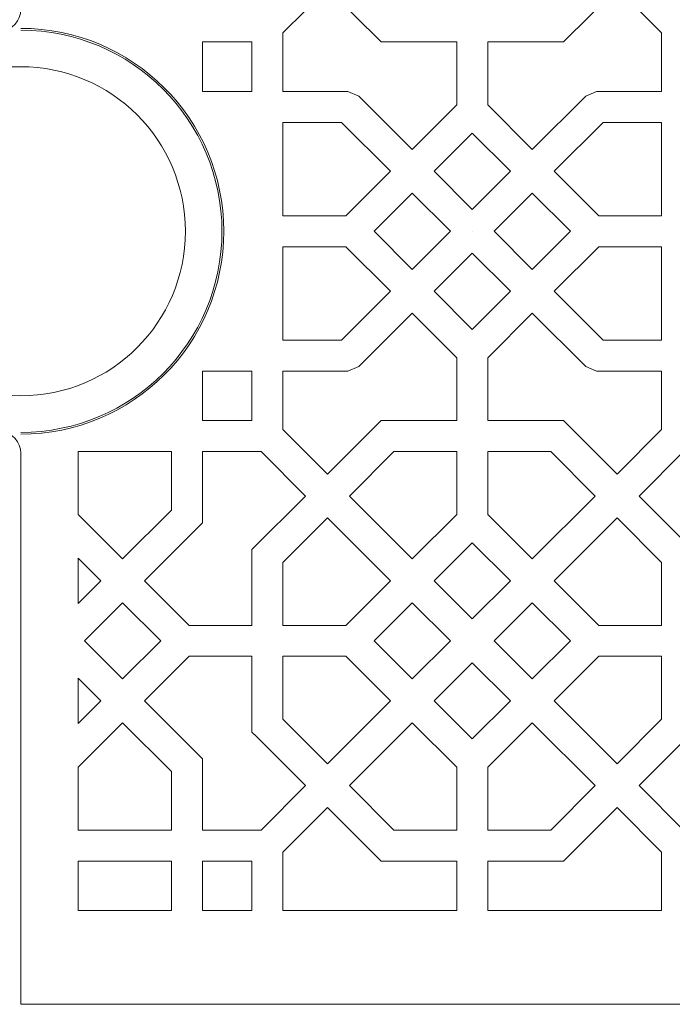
# Model space of a CAD drawing. Header units: centimetres. Extents: x -89 to 87, y -34 to 44.
# Tile 14 of 35: x -73.51 to -64.59, y 11.88 to 25.34. Entities that reach past the tile are written whole.
import ezdxf

# ---------------------------------------------------------------- set-up
doc = ezdxf.new("R2010")
doc.units = ezdxf.units.CM
doc.header["$MEASUREMENT"] = 0
doc.layers.add('Layer 1', color=7, linetype='Continuous')

msp = doc.modelspace()

# ---------------------------------------------------------------- linework, layer by layer
at = {"layer": 'Layer 1', "color": 254, "lineweight": 9}
for points, knots in [([(-73.49523, 11.87503), (-73.49523, 11.87503), (-57.69523, 11.87503), (-57.69523, 11.87503), (-57.69523, 11.87503), (-57.58523, 11.87503), (-57.49522, 11.96503), (-57.49522, 12.07504), (-57.49522, 12.07504), (-57.49522, 12.07504), (-57.49522, 32.81503), (-57.49522, 32.81503), (-57.49522, 32.81503), (-57.49522, 32.92503), (-57.58523, 33.01503), (-57.69523, 33.01503), (-57.69523, 33.01503), (-57.69523, 33.01503), (-73.49523, 33.01503), (-73.49523, 33.01503), (-73.49523, 33.01503), (-73.49523, 33.01503), (-73.49523, 25.48039), (-73.49523, 25.48039), (-73.49523, 25.48039), (-73.49523, 25.3254), (-73.61181, 25.19693), (-73.76606, 25.18186), (-73.76606, 25.18186), (-75.1577, 25.04582), (-76.24523, 23.87241), (-76.24523, 22.44503), (-76.24523, 22.44503), (-76.24523, 21.01765), (-75.1577, 19.84424), (-73.76606, 19.7082), (-73.76606, 19.7082), (-73.61183, 19.69313), (-73.49523, 19.56463), (-73.49523, 19.40967), (-73.49523, 19.40967), (-73.49523, 19.40967), (-73.49523, 11.87503), (-73.49523, 11.87503)], [0, 0, 0, 0, 0.08333333, 0.08333333, 0.08333333, 0.08333333, 0.16666667, 0.16666667, 0.16666667, 0.16666667, 0.25, 0.25, 0.25, 0.25, 0.33333333, 0.33333333, 0.33333333, 0.33333333, 0.41666667, 0.41666667, 0.41666667, 0.41666667, 0.5, 0.5, 0.5, 0.5, 0.58333333, 0.58333333, 0.58333333, 0.58333333, 0.66666667, 0.66666667, 0.66666667, 0.66666667, 0.75, 0.75, 0.75, 0.75, 0.83333333, 0.83333333, 0.83333333, 0.83333333, 1, 1, 1, 1]), ([(-67.53356, 25.03335), (-67.53356, 25.03335), (-67.53357, 24.17368), (-67.53357, 24.17368), (-67.53357, 24.17368), (-67.53357, 24.17368), (-68.14282, 23.56444), (-68.14282, 23.56444), (-68.14282, 23.56444), (-68.14282, 23.56444), (-68.87307, 24.29468), (-68.87307, 24.29468), (-68.87307, 24.29468), (-68.87307, 24.29468), (-69.02272, 24.3567), (-69.02272, 24.3567), (-69.02272, 24.3567), (-69.02272, 24.3567), (-69.91105, 24.3567), (-69.91105, 24.3567), (-69.91105, 24.3567), (-69.91105, 24.3567), (-69.91105, 25.1574), (-69.91105, 25.1574), (-69.91105, 25.1574), (-69.91105, 25.1574), (-69.30262, 25.76582), (-69.30262, 25.76582), (-69.30262, 25.76582), (-69.30262, 25.76582), (-68.57015, 25.03335), (-68.57015, 25.03335), (-68.57015, 25.03335), (-68.57015, 25.03335), (-68.48252, 25.03335), (-68.48252, 25.03335), (-68.48252, 25.03335), (-68.48252, 25.03335), (-67.53356, 25.03335), (-67.53356, 25.03335)], [0, 0, 0, 0, 0.09090909, 0.09090909, 0.09090909, 0.09090909, 0.18181818, 0.18181818, 0.18181818, 0.18181818, 0.27272727, 0.27272727, 0.27272727, 0.27272727, 0.36363636, 0.36363636, 0.36363636, 0.36363636, 0.45454545, 0.45454545, 0.45454545, 0.45454545, 0.54545455, 0.54545455, 0.54545455, 0.54545455, 0.63636364, 0.63636364, 0.63636364, 0.63636364, 0.72727273, 0.72727273, 0.72727273, 0.72727273, 0.81818182, 0.81818182, 0.81818182, 0.81818182, 1, 1, 1, 1]), ([(-67.11188, 25.03335), (-67.11188, 25.03335), (-66.07529, 25.03335), (-66.07529, 25.03335), (-66.07529, 25.03335), (-66.07529, 25.03335), (-65.34282, 25.76582), (-65.34282, 25.76582), (-65.34282, 25.76582), (-65.34282, 25.76582), (-64.73439, 25.1574), (-64.73439, 25.1574), (-64.73439, 25.1574), (-64.73439, 25.1574), (-64.73439, 24.3567), (-64.73439, 24.3567), (-64.73439, 24.3567), (-64.73439, 24.3567), (-65.62272, 24.3567), (-65.62272, 24.3567), (-65.62272, 24.3567), (-65.62272, 24.3567), (-65.77237, 24.29468), (-65.77237, 24.29468), (-65.77237, 24.29468), (-65.77237, 24.29468), (-66.50262, 23.56444), (-66.50262, 23.56444), (-66.50262, 23.56444), (-66.50262, 23.56444), (-67.11188, 24.17369), (-67.11188, 24.17369), (-67.11188, 24.17369), (-67.11188, 24.17369), (-67.11188, 25.03335), (-67.11188, 25.03335)], [0, 0, 0, 0, 0.1, 0.1, 0.1, 0.1, 0.2, 0.2, 0.2, 0.2, 0.3, 0.3, 0.3, 0.3, 0.4, 0.4, 0.4, 0.4, 0.5, 0.5, 0.5, 0.5, 0.6, 0.6, 0.6, 0.6, 0.7, 0.7, 0.7, 0.7, 0.8, 0.8, 0.8, 0.8, 1, 1, 1, 1]), ([(-70.33439, 24.3567), (-70.33439, 24.3567), (-71.01105, 24.3567), (-71.01105, 24.3567), (-71.01105, 24.3567), (-71.01105, 24.3567), (-71.01105, 25.03336), (-71.01105, 25.03336), (-71.01105, 25.03336), (-71.01105, 25.03336), (-70.33439, 25.03336), (-70.33439, 25.03336), (-70.33439, 25.03336), (-70.33439, 25.03336), (-70.33439, 24.3567), (-70.33439, 24.3567)], [0, 0, 0, 0, 0.2, 0.2, 0.2, 0.2, 0.4, 0.4, 0.4, 0.4, 0.6, 0.6, 0.6, 0.6, 1, 1, 1, 1]), ([(-69.11035, 23.93336), (-69.11035, 23.93336), (-68.44212, 23.26514), (-68.44212, 23.26514), (-68.44212, 23.26514), (-68.44212, 23.26514), (-69.05056, 22.6567), (-69.05056, 22.6567), (-69.05056, 22.6567), (-69.05056, 22.6567), (-69.91105, 22.6567), (-69.91105, 22.6567), (-69.91105, 22.6567), (-69.91105, 22.6567), (-69.91105, 23.93336), (-69.91105, 23.93336), (-69.91105, 23.93336), (-69.91105, 23.93336), (-69.11035, 23.93336), (-69.11035, 23.93336)], [0, 0, 0, 0, 0.16666667, 0.16666667, 0.16666667, 0.16666667, 0.33333333, 0.33333333, 0.33333333, 0.33333333, 0.5, 0.5, 0.5, 0.5, 0.66666667, 0.66666667, 0.66666667, 0.66666667, 1, 1, 1, 1]), ([(-66.20332, 23.26514), (-66.20332, 23.26514), (-65.53509, 23.93336), (-65.53509, 23.93336), (-65.53509, 23.93336), (-65.53509, 23.93336), (-64.73439, 23.93336), (-64.73439, 23.93336), (-64.73439, 23.93336), (-64.73439, 23.93336), (-64.73439, 22.6567), (-64.73439, 22.6567), (-64.73439, 22.6567), (-64.73439, 22.6567), (-65.59488, 22.6567), (-65.59488, 22.6567), (-65.59488, 22.6567), (-65.59488, 22.6567), (-66.20332, 23.26514), (-66.20332, 23.26514)], [0, 0, 0, 0, 0.16666667, 0.16666667, 0.16666667, 0.16666667, 0.33333333, 0.33333333, 0.33333333, 0.33333333, 0.5, 0.5, 0.5, 0.5, 0.66666667, 0.66666667, 0.66666667, 0.66666667, 1, 1, 1, 1]), ([(-67.32272, 23.78593), (-67.32272, 23.78593), (-66.80192, 23.26514), (-66.80192, 23.26514), (-66.80192, 23.26514), (-66.80192, 23.26514), (-67.32272, 22.74434), (-67.32272, 22.74434), (-67.32272, 22.74434), (-67.32272, 22.74434), (-67.84352, 23.26514), (-67.84352, 23.26514), (-67.84352, 23.26514), (-67.84352, 23.26514), (-67.32272, 23.78593), (-67.32272, 23.78593)], [0, 0, 0, 0, 0.2, 0.2, 0.2, 0.2, 0.4, 0.4, 0.4, 0.4, 0.6, 0.6, 0.6, 0.6, 1, 1, 1, 1]), ([(-67.62201, 22.44503), (-67.62201, 22.44503), (-68.14282, 21.92422), (-68.14282, 21.92422), (-68.14282, 21.92422), (-68.14282, 21.92422), (-68.66364, 22.44503), (-68.66364, 22.44503), (-68.66364, 22.44503), (-68.66364, 22.44503), (-68.14282, 22.96584), (-68.14282, 22.96584), (-68.14282, 22.96584), (-68.14282, 22.96584), (-67.62201, 22.44503), (-67.62201, 22.44503)], [0, 0, 0, 0, 0.2, 0.2, 0.2, 0.2, 0.4, 0.4, 0.4, 0.4, 0.6, 0.6, 0.6, 0.6, 1, 1, 1, 1]), ([(-65.98181, 22.44503), (-65.98181, 22.44503), (-66.50262, 21.92422), (-66.50262, 21.92422), (-66.50262, 21.92422), (-66.50262, 21.92422), (-67.02343, 22.44503), (-67.02343, 22.44503), (-67.02343, 22.44503), (-67.02343, 22.44503), (-66.50262, 22.96584), (-66.50262, 22.96584), (-66.50262, 22.96584), (-66.50262, 22.96584), (-65.98181, 22.44503), (-65.98181, 22.44503)], [0, 0, 0, 0, 0.2, 0.2, 0.2, 0.2, 0.4, 0.4, 0.4, 0.4, 0.6, 0.6, 0.6, 0.6, 1, 1, 1, 1]), ([(-67.32271, 22.44503), (-67.32271, 22.44503), (-67.32272, 22.44502), (-67.32272, 22.44502), (-67.32272, 22.44502), (-67.32272, 22.44502), (-67.32273, 22.44503), (-67.32273, 22.44503), (-67.32273, 22.44503), (-67.32273, 22.44503), (-67.32272, 22.44504), (-67.32272, 22.44504), (-67.32272, 22.44504), (-67.32272, 22.44504), (-67.32271, 22.44503), (-67.32271, 22.44503)], [0, 0, 0, 0, 0.2, 0.2, 0.2, 0.2, 0.4, 0.4, 0.4, 0.4, 0.6, 0.6, 0.6, 0.6, 1, 1, 1, 1]), ([(-68.44212, 21.62492), (-68.44212, 21.62492), (-69.11035, 20.9567), (-69.11035, 20.9567), (-69.11035, 20.9567), (-69.11035, 20.9567), (-69.91105, 20.9567), (-69.91105, 20.9567), (-69.91105, 20.9567), (-69.91105, 20.9567), (-69.91105, 22.23336), (-69.91105, 22.23336), (-69.91105, 22.23336), (-69.91105, 22.23336), (-69.05056, 22.23336), (-69.05056, 22.23336), (-69.05056, 22.23336), (-69.05056, 22.23336), (-68.44212, 21.62492), (-68.44212, 21.62492)], [0, 0, 0, 0, 0.16666667, 0.16666667, 0.16666667, 0.16666667, 0.33333333, 0.33333333, 0.33333333, 0.33333333, 0.5, 0.5, 0.5, 0.5, 0.66666667, 0.66666667, 0.66666667, 0.66666667, 1, 1, 1, 1]), ([(-65.53509, 20.9567), (-65.53509, 20.9567), (-66.20332, 21.62492), (-66.20332, 21.62492), (-66.20332, 21.62492), (-66.20332, 21.62492), (-65.59488, 22.23336), (-65.59488, 22.23336), (-65.59488, 22.23336), (-65.59488, 22.23336), (-64.73439, 22.23336), (-64.73439, 22.23336), (-64.73439, 22.23336), (-64.73439, 22.23336), (-64.73439, 20.9567), (-64.73439, 20.9567), (-64.73439, 20.9567), (-64.73439, 20.9567), (-65.53509, 20.9567), (-65.53509, 20.9567)], [0, 0, 0, 0, 0.16666667, 0.16666667, 0.16666667, 0.16666667, 0.33333333, 0.33333333, 0.33333333, 0.33333333, 0.5, 0.5, 0.5, 0.5, 0.66666667, 0.66666667, 0.66666667, 0.66666667, 1, 1, 1, 1]), ([(-67.32272, 22.14572), (-67.32272, 22.14572), (-66.80192, 21.62492), (-66.80192, 21.62492), (-66.80192, 21.62492), (-66.80192, 21.62492), (-67.32272, 21.10414), (-67.32272, 21.10414), (-67.32272, 21.10414), (-67.32272, 21.10414), (-67.84352, 21.62492), (-67.84352, 21.62492), (-67.84352, 21.62492), (-67.84352, 21.62492), (-67.32272, 22.14572), (-67.32272, 22.14572)], [0, 0, 0, 0, 0.2, 0.2, 0.2, 0.2, 0.4, 0.4, 0.4, 0.4, 0.6, 0.6, 0.6, 0.6, 1, 1, 1, 1]), ([(-67.53357, 20.71638), (-67.53357, 20.71638), (-67.53356, 19.85671), (-67.53356, 19.85671), (-67.53356, 19.85671), (-67.53356, 19.85671), (-68.57015, 19.85671), (-68.57015, 19.85671), (-68.57015, 19.85671), (-68.57015, 19.85671), (-69.30262, 19.12424), (-69.30262, 19.12424), (-69.30262, 19.12424), (-69.30262, 19.12424), (-69.91105, 19.73266), (-69.91105, 19.73266), (-69.91105, 19.73266), (-69.91105, 19.73266), (-69.91105, 20.53336), (-69.91105, 20.53336), (-69.91105, 20.53336), (-69.91105, 20.53336), (-69.02272, 20.53336), (-69.02272, 20.53336), (-69.02272, 20.53336), (-69.02272, 20.53336), (-68.87307, 20.59538), (-68.87307, 20.59538), (-68.87307, 20.59538), (-68.87307, 20.59538), (-68.14282, 21.32562), (-68.14282, 21.32562), (-68.14282, 21.32562), (-68.14282, 21.32562), (-67.53357, 20.71638), (-67.53357, 20.71638)], [0, 0, 0, 0, 0.1, 0.1, 0.1, 0.1, 0.2, 0.2, 0.2, 0.2, 0.3, 0.3, 0.3, 0.3, 0.4, 0.4, 0.4, 0.4, 0.5, 0.5, 0.5, 0.5, 0.6, 0.6, 0.6, 0.6, 0.7, 0.7, 0.7, 0.7, 0.8, 0.8, 0.8, 0.8, 1, 1, 1, 1]), ([(-66.16292, 19.85671), (-66.16292, 19.85671), (-67.11188, 19.85671), (-67.11188, 19.85671), (-67.11188, 19.85671), (-67.11188, 19.85671), (-67.11188, 20.71637), (-67.11188, 20.71637), (-67.11188, 20.71637), (-67.11188, 20.71637), (-66.50262, 21.32562), (-66.50262, 21.32562), (-66.50262, 21.32562), (-66.50262, 21.32562), (-65.77237, 20.59538), (-65.77237, 20.59538), (-65.77237, 20.59538), (-65.77237, 20.59538), (-65.62272, 20.53336), (-65.62272, 20.53336), (-65.62272, 20.53336), (-65.62272, 20.53336), (-64.73439, 20.53336), (-64.73439, 20.53336), (-64.73439, 20.53336), (-64.73439, 20.53336), (-64.73439, 19.73266), (-64.73439, 19.73266), (-64.73439, 19.73266), (-64.73439, 19.73266), (-65.34282, 19.12424), (-65.34282, 19.12424), (-65.34282, 19.12424), (-65.34282, 19.12424), (-66.07529, 19.85671), (-66.07529, 19.85671), (-66.07529, 19.85671), (-66.07529, 19.85671), (-66.16292, 19.85671), (-66.16292, 19.85671)], [0, 0, 0, 0, 0.09090909, 0.09090909, 0.09090909, 0.09090909, 0.18181818, 0.18181818, 0.18181818, 0.18181818, 0.27272727, 0.27272727, 0.27272727, 0.27272727, 0.36363636, 0.36363636, 0.36363636, 0.36363636, 0.45454545, 0.45454545, 0.45454545, 0.45454545, 0.54545455, 0.54545455, 0.54545455, 0.54545455, 0.63636364, 0.63636364, 0.63636364, 0.63636364, 0.72727273, 0.72727273, 0.72727273, 0.72727273, 0.81818182, 0.81818182, 0.81818182, 0.81818182, 1, 1, 1, 1]), ([(-71.01105, 20.53336), (-71.01105, 20.53336), (-70.33439, 20.53336), (-70.33439, 20.53336), (-70.33439, 20.53336), (-70.33439, 20.53336), (-70.33439, 19.8567), (-70.33439, 19.8567), (-70.33439, 19.8567), (-70.33439, 19.8567), (-71.01105, 19.8567), (-71.01105, 19.8567), (-71.01105, 19.8567), (-71.01105, 19.8567), (-71.01105, 20.53336), (-71.01105, 20.53336)], [0, 0, 0, 0, 0.2, 0.2, 0.2, 0.2, 0.4, 0.4, 0.4, 0.4, 0.6, 0.6, 0.6, 0.6, 1, 1, 1, 1]), ([(-72.71105, 18.57287), (-72.71105, 18.57287), (-72.71105, 19.43336), (-72.71105, 19.43336), (-72.71105, 19.43336), (-72.71105, 19.43336), (-71.43439, 19.43336), (-71.43439, 19.43336), (-71.43439, 19.43336), (-71.43439, 19.43336), (-71.43439, 18.63266), (-71.43439, 18.63266), (-71.43439, 18.63266), (-71.43439, 18.63266), (-72.10261, 17.96444), (-72.10261, 17.96444), (-72.10261, 17.96444), (-72.10261, 17.96444), (-72.71105, 18.57287), (-72.71105, 18.57287)], [0, 0, 0, 0, 0.16666667, 0.16666667, 0.16666667, 0.16666667, 0.33333333, 0.33333333, 0.33333333, 0.33333333, 0.5, 0.5, 0.5, 0.5, 0.66666667, 0.66666667, 0.66666667, 0.66666667, 1, 1, 1, 1]), ([(-70.33439, 17.05672), (-70.33439, 17.05672), (-71.1949, 17.05672), (-71.1949, 17.05672), (-71.1949, 17.05672), (-71.1949, 17.05672), (-71.80331, 17.66514), (-71.80331, 17.66514), (-71.80331, 17.66514), (-71.80331, 17.66514), (-71.01105, 18.4574), (-71.01105, 18.4574), (-71.01105, 18.4574), (-71.01105, 18.4574), (-71.01105, 19.43336), (-71.01105, 19.43336), (-71.01105, 19.43336), (-71.01105, 19.43336), (-70.21035, 19.43336), (-70.21035, 19.43336), (-70.21035, 19.43336), (-70.21035, 19.43336), (-69.60192, 18.82494), (-69.60192, 18.82494), (-69.60192, 18.82494), (-69.60192, 18.82494), (-70.33439, 18.09247), (-70.33439, 18.09247), (-70.33439, 18.09247), (-70.33439, 18.09247), (-70.33439, 17.05672), (-70.33439, 17.05672)], [0, 0, 0, 0, 0.11111111, 0.11111111, 0.11111111, 0.11111111, 0.22222222, 0.22222222, 0.22222222, 0.22222222, 0.33333333, 0.33333333, 0.33333333, 0.33333333, 0.44444444, 0.44444444, 0.44444444, 0.44444444, 0.55555556, 0.55555556, 0.55555556, 0.55555556, 0.66666667, 0.66666667, 0.66666667, 0.66666667, 0.77777778, 0.77777778, 0.77777778, 0.77777778, 1, 1, 1, 1]), ([(-68.39489, 19.43337), (-68.39489, 19.43337), (-67.53357, 19.43337), (-67.53357, 19.43337), (-67.53357, 19.43337), (-67.53357, 19.43337), (-67.53357, 18.5737), (-67.53357, 18.5737), (-67.53357, 18.5737), (-67.53357, 18.5737), (-68.14282, 17.96444), (-68.14282, 17.96444), (-68.14282, 17.96444), (-68.14282, 17.96444), (-69.00332, 18.82494), (-69.00332, 18.82494), (-69.00332, 18.82494), (-69.00332, 18.82494), (-68.39489, 19.43337), (-68.39489, 19.43337)], [0, 0, 0, 0, 0.16666667, 0.16666667, 0.16666667, 0.16666667, 0.33333333, 0.33333333, 0.33333333, 0.33333333, 0.5, 0.5, 0.5, 0.5, 0.66666667, 0.66666667, 0.66666667, 0.66666667, 1, 1, 1, 1]), ([(-67.11187, 19.43337), (-67.11187, 19.43337), (-66.25055, 19.43337), (-66.25055, 19.43337), (-66.25055, 19.43337), (-66.25055, 19.43337), (-65.64212, 18.82494), (-65.64212, 18.82494), (-65.64212, 18.82494), (-65.64212, 18.82494), (-66.50262, 17.96444), (-66.50262, 17.96444), (-66.50262, 17.96444), (-66.50262, 17.96444), (-67.11187, 18.5737), (-67.11187, 18.5737), (-67.11187, 18.5737), (-67.11187, 18.5737), (-67.11187, 19.43337), (-67.11187, 19.43337)], [0, 0, 0, 0, 0.16666667, 0.16666667, 0.16666667, 0.16666667, 0.33333333, 0.33333333, 0.33333333, 0.33333333, 0.5, 0.5, 0.5, 0.5, 0.66666667, 0.66666667, 0.66666667, 0.66666667, 1, 1, 1, 1]), ([(-63.45054, 17.05672), (-63.45054, 17.05672), (-64.31105, 17.05672), (-64.31105, 17.05672), (-64.31105, 17.05672), (-64.31105, 17.05672), (-64.31105, 18.09247), (-64.31105, 18.09247), (-64.31105, 18.09247), (-64.31105, 18.09247), (-64.37307, 18.15449), (-64.37307, 18.15449), (-64.37307, 18.15449), (-64.37307, 18.15449), (-65.04352, 18.82494), (-65.04352, 18.82494), (-65.04352, 18.82494), (-65.04352, 18.82494), (-64.43509, 19.43336), (-64.43509, 19.43336), (-64.43509, 19.43336), (-64.43509, 19.43336), (-63.63439, 19.43336), (-63.63439, 19.43336), (-63.63439, 19.43336), (-63.63439, 19.43336), (-63.63439, 18.4574), (-63.63439, 18.4574), (-63.63439, 18.4574), (-63.63439, 18.4574), (-62.84213, 17.66514), (-62.84213, 17.66514), (-62.84213, 17.66514), (-62.84213, 17.66514), (-63.45054, 17.05672), (-63.45054, 17.05672)], [0, 0, 0, 0, 0.1, 0.1, 0.1, 0.1, 0.2, 0.2, 0.2, 0.2, 0.3, 0.3, 0.3, 0.3, 0.4, 0.4, 0.4, 0.4, 0.5, 0.5, 0.5, 0.5, 0.6, 0.6, 0.6, 0.6, 0.7, 0.7, 0.7, 0.7, 0.8, 0.8, 0.8, 0.8, 1, 1, 1, 1]), ([(-69.05054, 17.05672), (-69.05054, 17.05672), (-69.91105, 17.05672), (-69.91105, 17.05672), (-69.91105, 17.05672), (-69.91105, 17.05672), (-69.91105, 17.91721), (-69.91105, 17.91721), (-69.91105, 17.91721), (-69.91105, 17.91721), (-69.30262, 18.52564), (-69.30262, 18.52564), (-69.30262, 18.52564), (-69.30262, 18.52564), (-68.44212, 17.66514), (-68.44212, 17.66514), (-68.44212, 17.66514), (-68.44212, 17.66514), (-69.05054, 17.05672), (-69.05054, 17.05672)], [0, 0, 0, 0, 0.16666667, 0.16666667, 0.16666667, 0.16666667, 0.33333333, 0.33333333, 0.33333333, 0.33333333, 0.5, 0.5, 0.5, 0.5, 0.66666667, 0.66666667, 0.66666667, 0.66666667, 1, 1, 1, 1]), ([(-64.73439, 17.05672), (-64.73439, 17.05672), (-65.5949, 17.05672), (-65.5949, 17.05672), (-65.5949, 17.05672), (-65.5949, 17.05672), (-66.20332, 17.66514), (-66.20332, 17.66514), (-66.20332, 17.66514), (-66.20332, 17.66514), (-65.34282, 18.52564), (-65.34282, 18.52564), (-65.34282, 18.52564), (-65.34282, 18.52564), (-64.73439, 17.91721), (-64.73439, 17.91721), (-64.73439, 17.91721), (-64.73439, 17.91721), (-64.73439, 17.05672), (-64.73439, 17.05672)], [0, 0, 0, 0, 0.16666667, 0.16666667, 0.16666667, 0.16666667, 0.33333333, 0.33333333, 0.33333333, 0.33333333, 0.5, 0.5, 0.5, 0.5, 0.66666667, 0.66666667, 0.66666667, 0.66666667, 1, 1, 1, 1]), ([(-67.32272, 18.18595), (-67.32272, 18.18595), (-66.80192, 17.66514), (-66.80192, 17.66514), (-66.80192, 17.66514), (-66.80192, 17.66514), (-67.32272, 17.14434), (-67.32272, 17.14434), (-67.32272, 17.14434), (-67.32272, 17.14434), (-67.84352, 17.66514), (-67.84352, 17.66514), (-67.84352, 17.66514), (-67.84352, 17.66514), (-67.32272, 18.18595), (-67.32272, 18.18595)], [0, 0, 0, 0, 0.2, 0.2, 0.2, 0.2, 0.4, 0.4, 0.4, 0.4, 0.6, 0.6, 0.6, 0.6, 1, 1, 1, 1]), ([(-72.71105, 17.356), (-72.71105, 17.356), (-72.71105, 17.97428), (-72.71105, 17.97428), (-72.71105, 17.97428), (-72.71105, 17.97428), (-72.40191, 17.66514), (-72.40191, 17.66514), (-72.40191, 17.66514), (-72.40191, 17.66514), (-72.71105, 17.356), (-72.71105, 17.356)], [0, 0, 0, 0, 0.25, 0.25, 0.25, 0.25, 0.5, 0.5, 0.5, 0.5, 1, 1, 1, 1]), ([(-71.58183, 16.84504), (-71.58183, 16.84504), (-72.10261, 16.32425), (-72.10261, 16.32425), (-72.10261, 16.32425), (-72.10261, 16.32425), (-72.62341, 16.84504), (-72.62341, 16.84504), (-72.62341, 16.84504), (-72.62341, 16.84504), (-72.10261, 17.36584), (-72.10261, 17.36584), (-72.10261, 17.36584), (-72.10261, 17.36584), (-71.58183, 16.84504), (-71.58183, 16.84504)], [0, 0, 0, 0, 0.2, 0.2, 0.2, 0.2, 0.4, 0.4, 0.4, 0.4, 0.6, 0.6, 0.6, 0.6, 1, 1, 1, 1]), ([(-67.62203, 16.84504), (-67.62203, 16.84504), (-68.14282, 16.32425), (-68.14282, 16.32425), (-68.14282, 16.32425), (-68.14282, 16.32425), (-68.66362, 16.84504), (-68.66362, 16.84504), (-68.66362, 16.84504), (-68.66362, 16.84504), (-68.14282, 17.36584), (-68.14282, 17.36584), (-68.14282, 17.36584), (-68.14282, 17.36584), (-67.62203, 16.84504), (-67.62203, 16.84504)], [0, 0, 0, 0, 0.2, 0.2, 0.2, 0.2, 0.4, 0.4, 0.4, 0.4, 0.6, 0.6, 0.6, 0.6, 1, 1, 1, 1]), ([(-65.98183, 16.84504), (-65.98183, 16.84504), (-66.50262, 16.32425), (-66.50262, 16.32425), (-66.50262, 16.32425), (-66.50262, 16.32425), (-67.02342, 16.84505), (-67.02342, 16.84505), (-67.02342, 16.84505), (-67.02342, 16.84505), (-66.50262, 17.36584), (-66.50262, 17.36584), (-66.50262, 17.36584), (-66.50262, 17.36584), (-65.98183, 16.84504), (-65.98183, 16.84504)], [0, 0, 0, 0, 0.2, 0.2, 0.2, 0.2, 0.4, 0.4, 0.4, 0.4, 0.6, 0.6, 0.6, 0.6, 1, 1, 1, 1]), ([(-70.27237, 15.5356), (-70.27237, 15.5356), (-69.60192, 14.86515), (-69.60192, 14.86515), (-69.60192, 14.86515), (-69.60192, 14.86515), (-70.21035, 14.25673), (-70.21035, 14.25673), (-70.21035, 14.25673), (-70.21035, 14.25673), (-71.01105, 14.25673), (-71.01105, 14.25673), (-71.01105, 14.25673), (-71.01105, 14.25673), (-71.01105, 15.2327), (-71.01105, 15.2327), (-71.01105, 15.2327), (-71.01105, 15.2327), (-71.80331, 16.02495), (-71.80331, 16.02495), (-71.80331, 16.02495), (-71.80331, 16.02495), (-71.1949, 16.63337), (-71.1949, 16.63337), (-71.1949, 16.63337), (-71.1949, 16.63337), (-70.33439, 16.63337), (-70.33439, 16.63337), (-70.33439, 16.63337), (-70.33439, 16.63337), (-70.33439, 15.59762), (-70.33439, 15.59762), (-70.33439, 15.59762), (-70.33439, 15.59762), (-70.27237, 15.5356), (-70.27237, 15.5356)], [0, 0, 0, 0, 0.1, 0.1, 0.1, 0.1, 0.2, 0.2, 0.2, 0.2, 0.3, 0.3, 0.3, 0.3, 0.4, 0.4, 0.4, 0.4, 0.5, 0.5, 0.5, 0.5, 0.6, 0.6, 0.6, 0.6, 0.7, 0.7, 0.7, 0.7, 0.8, 0.8, 0.8, 0.8, 1, 1, 1, 1]), ([(-69.30262, 15.16445), (-69.30262, 15.16445), (-69.91105, 15.77288), (-69.91105, 15.77288), (-69.91105, 15.77288), (-69.91105, 15.77288), (-69.91105, 16.63337), (-69.91105, 16.63337), (-69.91105, 16.63337), (-69.91105, 16.63337), (-69.05054, 16.63337), (-69.05054, 16.63337), (-69.05054, 16.63337), (-69.05054, 16.63337), (-68.44212, 16.02495), (-68.44212, 16.02495), (-68.44212, 16.02495), (-68.44212, 16.02495), (-69.30262, 15.16445), (-69.30262, 15.16445)], [0, 0, 0, 0, 0.16666667, 0.16666667, 0.16666667, 0.16666667, 0.33333333, 0.33333333, 0.33333333, 0.33333333, 0.5, 0.5, 0.5, 0.5, 0.66666667, 0.66666667, 0.66666667, 0.66666667, 1, 1, 1, 1]), ([(-64.73439, 15.77288), (-64.73439, 15.77288), (-65.34282, 15.16445), (-65.34282, 15.16445), (-65.34282, 15.16445), (-65.34282, 15.16445), (-66.20332, 16.02495), (-66.20332, 16.02495), (-66.20332, 16.02495), (-66.20332, 16.02495), (-65.5949, 16.63337), (-65.5949, 16.63337), (-65.5949, 16.63337), (-65.5949, 16.63337), (-64.73439, 16.63337), (-64.73439, 16.63337), (-64.73439, 16.63337), (-64.73439, 16.63337), (-64.73439, 15.77288), (-64.73439, 15.77288)], [0, 0, 0, 0, 0.16666667, 0.16666667, 0.16666667, 0.16666667, 0.33333333, 0.33333333, 0.33333333, 0.33333333, 0.5, 0.5, 0.5, 0.5, 0.66666667, 0.66666667, 0.66666667, 0.66666667, 1, 1, 1, 1]), ([(-65.04352, 14.86515), (-65.04352, 14.86515), (-64.31105, 15.59763), (-64.31105, 15.59763), (-64.31105, 15.59763), (-64.31105, 15.59763), (-64.31105, 16.63337), (-64.31105, 16.63337), (-64.31105, 16.63337), (-64.31105, 16.63337), (-63.45054, 16.63337), (-63.45054, 16.63337), (-63.45054, 16.63337), (-63.45054, 16.63337), (-62.84213, 16.02495), (-62.84213, 16.02495), (-62.84213, 16.02495), (-62.84213, 16.02495), (-63.63439, 15.2327), (-63.63439, 15.2327), (-63.63439, 15.2327), (-63.63439, 15.2327), (-63.63439, 14.25673), (-63.63439, 14.25673), (-63.63439, 14.25673), (-63.63439, 14.25673), (-64.43509, 14.25673), (-64.43509, 14.25673), (-64.43509, 14.25673), (-64.43509, 14.25673), (-65.04352, 14.86515), (-65.04352, 14.86515)], [0, 0, 0, 0, 0.11111111, 0.11111111, 0.11111111, 0.11111111, 0.22222222, 0.22222222, 0.22222222, 0.22222222, 0.33333333, 0.33333333, 0.33333333, 0.33333333, 0.44444444, 0.44444444, 0.44444444, 0.44444444, 0.55555556, 0.55555556, 0.55555556, 0.55555556, 0.66666667, 0.66666667, 0.66666667, 0.66666667, 0.77777778, 0.77777778, 0.77777778, 0.77777778, 1, 1, 1, 1]), ([(-67.32272, 16.54575), (-67.32272, 16.54575), (-66.80192, 16.02495), (-66.80192, 16.02495), (-66.80192, 16.02495), (-66.80192, 16.02495), (-67.32272, 15.50414), (-67.32272, 15.50414), (-67.32272, 15.50414), (-67.32272, 15.50414), (-67.84352, 16.02495), (-67.84352, 16.02495), (-67.84352, 16.02495), (-67.84352, 16.02495), (-67.32272, 16.54575), (-67.32272, 16.54575)], [0, 0, 0, 0, 0.2, 0.2, 0.2, 0.2, 0.4, 0.4, 0.4, 0.4, 0.6, 0.6, 0.6, 0.6, 1, 1, 1, 1]), ([(-72.71105, 15.71582), (-72.71105, 15.71582), (-72.71105, 16.33409), (-72.71105, 16.33409), (-72.71105, 16.33409), (-72.71105, 16.33409), (-72.40191, 16.02495), (-72.40191, 16.02495), (-72.40191, 16.02495), (-72.40191, 16.02495), (-72.71105, 15.71582), (-72.71105, 15.71582)], [0, 0, 0, 0, 0.25, 0.25, 0.25, 0.25, 0.5, 0.5, 0.5, 0.5, 1, 1, 1, 1]), ([(-72.71105, 14.25673), (-72.71105, 14.25673), (-72.71105, 15.11722), (-72.71105, 15.11722), (-72.71105, 15.11722), (-72.71105, 15.11722), (-72.10261, 15.72565), (-72.10261, 15.72565), (-72.10261, 15.72565), (-72.10261, 15.72565), (-71.43439, 15.05743), (-71.43439, 15.05743), (-71.43439, 15.05743), (-71.43439, 15.05743), (-71.43439, 14.25673), (-71.43439, 14.25673), (-71.43439, 14.25673), (-71.43439, 14.25673), (-72.71105, 14.25673), (-72.71105, 14.25673)], [0, 0, 0, 0, 0.16666667, 0.16666667, 0.16666667, 0.16666667, 0.33333333, 0.33333333, 0.33333333, 0.33333333, 0.5, 0.5, 0.5, 0.5, 0.66666667, 0.66666667, 0.66666667, 0.66666667, 1, 1, 1, 1]), ([(-67.53357, 14.25672), (-67.53357, 14.25672), (-68.39489, 14.25672), (-68.39489, 14.25672), (-68.39489, 14.25672), (-68.39489, 14.25672), (-69.00332, 14.86515), (-69.00332, 14.86515), (-69.00332, 14.86515), (-69.00332, 14.86515), (-68.14282, 15.72565), (-68.14282, 15.72565), (-68.14282, 15.72565), (-68.14282, 15.72565), (-67.53357, 15.11639), (-67.53357, 15.11639), (-67.53357, 15.11639), (-67.53357, 15.11639), (-67.53357, 14.25672), (-67.53357, 14.25672)], [0, 0, 0, 0, 0.16666667, 0.16666667, 0.16666667, 0.16666667, 0.33333333, 0.33333333, 0.33333333, 0.33333333, 0.5, 0.5, 0.5, 0.5, 0.66666667, 0.66666667, 0.66666667, 0.66666667, 1, 1, 1, 1]), ([(-66.25055, 14.25672), (-66.25055, 14.25672), (-67.11187, 14.25672), (-67.11187, 14.25672), (-67.11187, 14.25672), (-67.11187, 14.25672), (-67.11187, 15.11639), (-67.11187, 15.11639), (-67.11187, 15.11639), (-67.11187, 15.11639), (-66.50262, 15.72565), (-66.50262, 15.72565), (-66.50262, 15.72565), (-66.50262, 15.72565), (-65.64212, 14.86515), (-65.64212, 14.86515), (-65.64212, 14.86515), (-65.64212, 14.86515), (-66.25055, 14.25672), (-66.25055, 14.25672)], [0, 0, 0, 0, 0.16666667, 0.16666667, 0.16666667, 0.16666667, 0.33333333, 0.33333333, 0.33333333, 0.33333333, 0.5, 0.5, 0.5, 0.5, 0.66666667, 0.66666667, 0.66666667, 0.66666667, 1, 1, 1, 1]), ([(-67.53357, 13.15673), (-67.53357, 13.15673), (-69.91105, 13.15673), (-69.91105, 13.15673), (-69.91105, 13.15673), (-69.91105, 13.15673), (-69.91105, 13.95743), (-69.91105, 13.95743), (-69.91105, 13.95743), (-69.91105, 13.95743), (-69.30262, 14.56585), (-69.30262, 14.56585), (-69.30262, 14.56585), (-69.30262, 14.56585), (-68.57015, 13.83338), (-68.57015, 13.83338), (-68.57015, 13.83338), (-68.57015, 13.83338), (-68.48252, 13.83338), (-68.48252, 13.83338), (-68.48252, 13.83338), (-68.48252, 13.83338), (-67.53356, 13.83338), (-67.53356, 13.83338), (-67.53356, 13.83338), (-67.53356, 13.83338), (-67.53357, 13.15673), (-67.53357, 13.15673)], [0, 0, 0, 0, 0.125, 0.125, 0.125, 0.125, 0.25, 0.25, 0.25, 0.25, 0.375, 0.375, 0.375, 0.375, 0.5, 0.5, 0.5, 0.5, 0.625, 0.625, 0.625, 0.625, 0.75, 0.75, 0.75, 0.75, 1, 1, 1, 1]), ([(-64.73439, 13.15673), (-64.73439, 13.15673), (-67.11188, 13.15673), (-67.11188, 13.15673), (-67.11188, 13.15673), (-67.11188, 13.15673), (-67.11188, 13.83338), (-67.11188, 13.83338), (-67.11188, 13.83338), (-67.11188, 13.83338), (-66.07529, 13.83338), (-66.07529, 13.83338), (-66.07529, 13.83338), (-66.07529, 13.83338), (-65.34282, 14.56585), (-65.34282, 14.56585), (-65.34282, 14.56585), (-65.34282, 14.56585), (-64.73439, 13.95743), (-64.73439, 13.95743), (-64.73439, 13.95743), (-64.73439, 13.95743), (-64.73439, 13.15673), (-64.73439, 13.15673)], [0, 0, 0, 0, 0.14285714, 0.14285714, 0.14285714, 0.14285714, 0.28571429, 0.28571429, 0.28571429, 0.28571429, 0.42857143, 0.42857143, 0.42857143, 0.42857143, 0.57142857, 0.57142857, 0.57142857, 0.57142857, 0.71428571, 0.71428571, 0.71428571, 0.71428571, 1, 1, 1, 1]), ([(-71.43439, 13.15673), (-71.43439, 13.15673), (-72.71105, 13.15673), (-72.71105, 13.15673), (-72.71105, 13.15673), (-72.71105, 13.15673), (-72.71105, 13.83339), (-72.71105, 13.83339), (-72.71105, 13.83339), (-72.71105, 13.83339), (-71.43439, 13.83339), (-71.43439, 13.83339), (-71.43439, 13.83339), (-71.43439, 13.83339), (-71.43439, 13.15673), (-71.43439, 13.15673)], [0, 0, 0, 0, 0.2, 0.2, 0.2, 0.2, 0.4, 0.4, 0.4, 0.4, 0.6, 0.6, 0.6, 0.6, 1, 1, 1, 1]), ([(-70.33439, 13.15673), (-70.33439, 13.15673), (-71.01105, 13.15673), (-71.01105, 13.15673), (-71.01105, 13.15673), (-71.01105, 13.15673), (-71.01105, 13.83339), (-71.01105, 13.83339), (-71.01105, 13.83339), (-71.01105, 13.83339), (-70.33439, 13.83339), (-70.33439, 13.83339), (-70.33439, 13.83339), (-70.33439, 13.83339), (-70.33439, 13.15673), (-70.33439, 13.15673)], [0, 0, 0, 0, 0.2, 0.2, 0.2, 0.2, 0.4, 0.4, 0.4, 0.4, 0.6, 0.6, 0.6, 0.6, 1, 1, 1, 1])]:
    msp.add_open_spline(points, degree=3, knots=knots, dxfattribs=at)
at = {"layer": 'Layer 1', "color": 240, "lineweight": 9}
for points in [[(-73.49523, 25.22003), (-71.96265, 25.22003), (-70.72023, 23.97761), (-70.72023, 22.44503), (-70.72023, 22.44503), (-70.72023, 20.91245), (-71.96265, 19.67003), (-73.49523, 19.67003)], [(-73.49523, 25.19503), (-71.97646, 25.19503), (-70.74523, 23.9638), (-70.74523, 22.44503), (-70.74523, 22.44503), (-70.74523, 20.92626), (-71.97646, 19.69503), (-73.49523, 19.69503)]]:
    msp.add_open_spline(points, degree=3, knots=[0, 0, 0, 0, 0.33333333, 0.33333333, 0.33333333, 0.33333333, 1, 1, 1, 1], dxfattribs=at)
at = {"layer": 'Layer 1', "color": 43, "lineweight": 9}
msp.add_open_spline([(-73.49523, 24.69503), (-72.2526, 24.69503), (-71.24523, 23.68766), (-71.24523, 22.44503), (-71.24523, 22.44503), (-71.24523, 21.2024), (-72.2526, 20.19503), (-73.49523, 20.19503), (-73.49523, 20.19503), (-74.73786, 20.19503), (-75.74523, 21.2024), (-75.74523, 22.44503), (-75.74523, 22.44503), (-75.74523, 23.68766), (-74.73786, 24.69503), (-73.49523, 24.69503)], degree=3, knots=[0, 0, 0, 0, 0.2, 0.2, 0.2, 0.2, 0.4, 0.4, 0.4, 0.4, 0.6, 0.6, 0.6, 0.6, 1, 1, 1, 1], dxfattribs=at)

doc.saveas('drawing.dxf')
